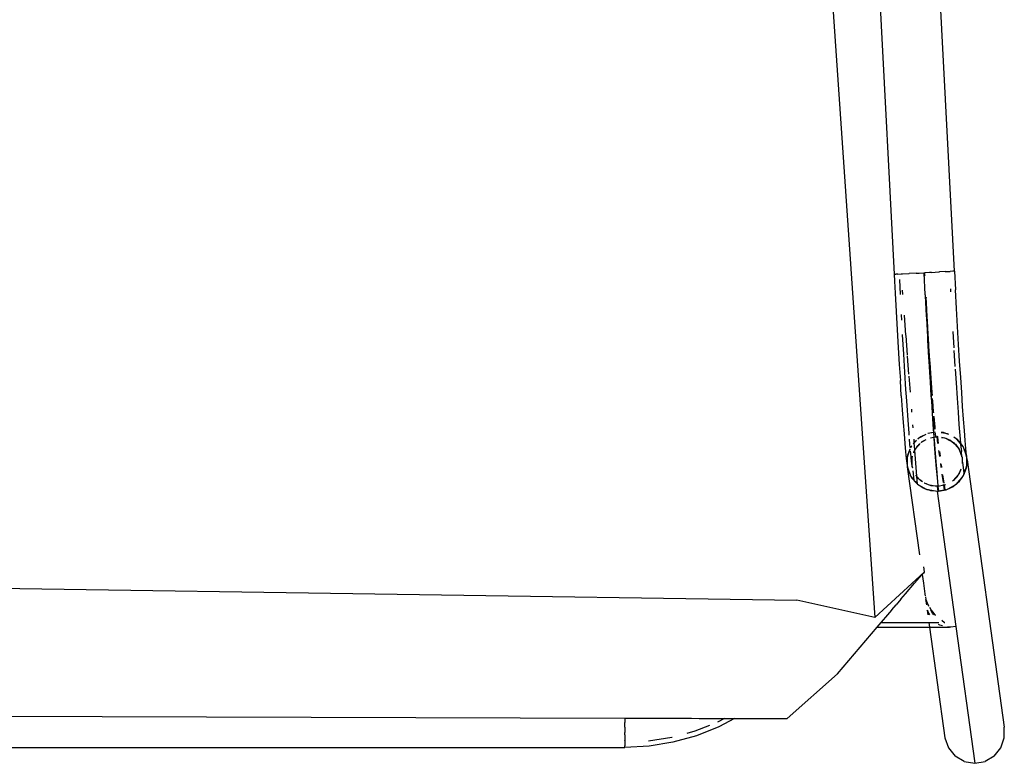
# Model space of a CAD drawing. Header units: millimetres. Extents: x 5678 to 25228, y 1791 to 30190.
# Tile 35 of 63: x 21088 to 21449, y 18213 to 18486. Entities that reach past the tile are written whole.
import ezdxf

# ---------------------------------------------------------------- set-up
doc = ezdxf.new("R2010")
doc.units = ezdxf.units.MM
doc.layers.add('furn', color=34, linetype='Continuous')

# ---------------------------------------------------------------- blocks, each defined once
blk = doc.blocks.new('ff')
for p, q in [((96737.76, 21002.24), (96735.26, 20999.17)), ((96737.76, 21002.24), (96741.15, 21004.24)), ((96745, 21004.94), (96741.15, 21004.24)), ((96748.87, 21004.24), (96745, 21004.94)), ((96752.06, 20953.95), (96745, 21004.94)), ((96748.87, 21004.24), (96752.27, 21002.24)), ((96754.81, 20999.17), (96752.27, 21002.24)), ((96735.26, 20999.17), (96733.94, 20995.41)), ((96756.17, 20995.41), (96754.81, 20999.17)), ((96857.61, 20997.07), (96866.55, 20998.53)), ((96866.55, 20998.53), (96875.6, 20999.02)), ((97327.25, 20999.08), (96875.6, 20999.08)), ((96875.6, 20999.08), (96875.6, 20999.02)), ((96875.6, 20999.02), (96875.6, 20998.4)), ((96875.6, 20998.23), (96875.6, 20998.4)), ((96875.6, 20996.61), (96875.6, 20998.23)), ((96733.94, 20995.41), (96733.97, 20991.4)), ((96761.87, 20954.2), (96756.17, 20995.41)), ((96840.46, 20991.3), (96848.88, 20994.65)), ((96848.88, 20994.65), (96857.61, 20997.07)), ((96857.89, 20995.28), (96858, 20995.31)), ((96858, 20995.31), (96866.69, 20996.73)), ((96875.6, 20996.61), (96875.6, 20996.46)), ((96875.6, 20994.26), (96875.6, 20996.46)), ((96875.6, 20994.26), (96875.6, 20993.44)), ((96747.78, 20891.79), (96733.97, 20991.4)), ((96834.61, 20988.21), (96840.46, 20991.3)), ((96843.99, 20990.78), (96849.45, 20992.95)), ((96849.45, 20992.95), (96852.48, 20993.79)), ((96875.6, 20991.4), (96875.6, 20993.44)), ((96875.6, 20991.4), (96875.6, 20989.76)), ((96814.98, 20988.27), (96796.19, 20971.54)), ((96834.61, 20988.21), (96814.98, 20988.27)), ((96836.19, 20988.2), (96834.61, 20988.21)), ((96837.61, 20988.2), (96836.19, 20988.2)), ((96838.42, 20988.2), (96837.61, 20988.2)), ((96838.42, 20988.2), (96841.02, 20989.57)), ((96841.57, 20988.19), (96838.42, 20988.2)), ((96843.82, 20988.18), (96841.57, 20988.19)), ((96845.28, 20988.17), (96843.82, 20988.18)), ((96847.83, 20988.17), (96845.28, 20988.17)), ((96850.74, 20988.16), (96847.83, 20988.17)), ((96852.14, 20988.15), (96850.74, 20988.16)), ((96853.78, 20988.15), (96852.14, 20988.15)), ((96857.05, 20988.14), (96853.78, 20988.15)), ((96859.34, 20988.13), (96857.05, 20988.14)), ((96862.43, 20988.12), (96859.34, 20988.13)), ((96867.57, 20988.1), (96862.43, 20988.12)), ((96868.25, 20988.1), (96867.57, 20988.1)), ((96872.77, 20988.09), (96868.25, 20988.1)), ((96875.6, 20988.08), (96872.77, 20988.09)), ((96875.6, 20988.24), (96875.6, 20989.76)), ((96875.6, 20988.24), (96875.6, 20988.08)), ((97181.53, 20987.1), (96875.6, 20988.08)), ((96796.19, 20971.54), (96781.41, 20954.2)), ((96752.06, 20953.95), (96753.92, 20954.15)), ((96759.05, 20903.41), (96752.06, 20953.95)), ((96753.92, 20954.15), (96754.34, 20954.2)), ((96755.79, 20954.2), (96754.34, 20954.2)), ((96754.34, 20954.2), (96755.02, 20954.06)), ((96757.41, 20954.2), (96755.79, 20954.2)), ((96756.96, 20953.66), (96757.47, 20953.56)), ((96758.92, 20954.2), (96757.41, 20954.2)), ((96760.06, 20954.2), (96758.92, 20954.2)), ((96761.03, 20954.2), (96760.06, 20954.2)), ((96761.52, 20954.2), (96761.03, 20954.2)), ((96761.87, 20954.2), (96761.52, 20954.2)), ((96762.13, 20952.37), (96761.87, 20954.2)), ((96781.41, 20954.2), (96761.87, 20954.2)), ((96781.41, 20954.2), (96779.87, 20952.39)), ((96756.22, 20952.37), (96756.12, 20952.41)), ((96757.31, 20951.51), (96756.22, 20952.37)), ((96757.47, 20953.56), (96758.03, 20953.45)), ((96758.03, 20953.45), (96758.5, 20953.1)), ((96758.43, 20952.39), (96758.39, 20952.36)), ((96758.51, 20952.37), (96758.43, 20952.39)), ((96759.17, 20952.39), (96758.51, 20952.37)), ((96760.28, 20952.39), (96759.17, 20952.39)), ((96759.17, 20952.36), (96759.17, 20952.39)), ((96761.28, 20952.39), (96760.28, 20952.39)), ((96760.28, 20952.35), (96760.28, 20952.39)), ((96761.75, 20952.37), (96761.28, 20952.39)), ((96761.29, 20952.35), (96761.28, 20952.39)), ((96762.13, 20952.37), (96761.75, 20952.37)), ((96779.87, 20952.39), (96762.13, 20952.37)), ((96782.22, 20950.56), (96763.88, 20933.61)), ((96779.77, 20952.27), (96777.44, 20949.54)), ((96779.85, 20952.37), (96779.77, 20952.27)), ((96779.87, 20952.39), (96779.85, 20952.37)), ((96816.27, 20458.83), (96782.22, 20950.56)), ((96782.22, 20950.56), (96811.35, 20944.1)), ((96759.82, 20949.54), (96759.65, 20949.67)), ((96760.74, 20948.41), (96759.82, 20949.54)), ((96760.26, 20949.54), (96760.69, 20948.89)), ((96760.69, 20948.89), (96761.42, 20947.76)), ((96761.27, 20947.76), (96760.74, 20948.41)), ((96761.92, 20946.64), (96761.27, 20947.76)), ((96762.21, 20948.88), (96761.88, 20949.54)), ((96762.05, 20949.54), (96762.16, 20949.26)), ((96762.11, 20946.4), (96762.18, 20946.21)), ((96762.16, 20949.26), (96762.64, 20948.04)), ((96762.46, 20948.37), (96762.21, 20948.88)), ((96762.62, 20947.76), (96762.46, 20948.37)), ((96762.76, 20947.76), (96762.52, 20949.54)), ((96762.64, 20948.04), (96762.7, 20947.76)), ((96775.89, 20947.72), (96774.27, 20945.83)), ((96775.92, 20947.76), (96775.89, 20947.72)), ((96777.44, 20949.54), (96775.92, 20947.76)), ((96762.4, 20945.83), (96762.18, 20946.21)), ((96762.71, 20945.04), (96762.4, 20945.83)), ((96762.5, 20945.83), (96762.65, 20945.5)), ((96762.65, 20945.5), (96762.89, 20944.94)), ((96763.19, 20943.79), (96762.71, 20945.04)), ((96762.89, 20944.94), (96763.19, 20943.79)), ((96763.31, 20943.79), (96763.03, 20945.83)), ((96763.39, 20942.8), (96763.19, 20943.79)), ((96772.51, 20943.76), (96770.78, 20941.73)), ((96772.51, 20943.76), (96774.27, 20945.83)), ((97393.5, 20935.29), (96811.35, 20944.1)), ((96763.59, 20941.8), (96763.49, 20942.52)), ((96763.6, 20941.73), (96763.59, 20941.8)), ((96763.6, 20941.69), (96763.6, 20941.73)), ((96764.14, 20937.79), (96763.6, 20941.69)), ((96770.78, 20941.73), (96767.42, 20937.79)), ((96764.6, 20934.53), (96764.14, 20937.79)), ((96767.42, 20937.79), (96764.64, 20934.53)), ((96763.88, 20933.61), (96763.77, 20933.51)), ((96763.77, 20933.51), (96763.92, 20931.59)), ((96763.88, 20933.61), (96764.14, 20933.95)), ((96764.14, 20933.95), (96764.6, 20934.48)), ((96764.6, 20934.53), (96764.64, 20934.53)), ((96764.6, 20934.48), (96764.6, 20934.53)), ((96770.15, 20894.36), (96765.62, 20927.13)), ((96754.67, 20902.43), (96752.27, 20901.05)), ((96754.67, 20902.43), (96752.95, 20901.62)), ((96755.38, 20902.76), (96754.67, 20902.43)), ((96755.19, 20902.72), (96754.67, 20902.43)), ((96755.38, 20902.76), (96755.19, 20902.72)), ((96755.62, 20902.87), (96755.38, 20902.76)), ((96755.56, 20902.79), (96755.38, 20902.76)), ((96758.51, 20903.4), (96755.62, 20902.87)), ((96756.07, 20902.88), (96755.62, 20902.8)), ((96756.31, 20902.92), (96756.07, 20902.88)), ((96756.07, 20902.88), (96756.3, 20901.19)), ((96758.52, 20903.32), (96756.31, 20902.92)), ((96756.31, 20902.92), (96756.54, 20901.23)), ((96758.52, 20903.32), (96758.51, 20903.4)), ((96758.81, 20903.37), (96758.51, 20903.4)), ((96758.81, 20903.37), (96758.52, 20903.32)), ((96758.73, 20901.62), (96758.52, 20903.32)), ((96759.05, 20903.41), (96758.81, 20903.37)), ((96759.05, 20901.65), (96758.81, 20903.37)), ((96759.67, 20903.31), (96758.81, 20903.37)), ((96759.67, 20903.31), (96759.05, 20903.41)), ((96761.45, 20903.17), (96759.67, 20903.31)), ((96762.35, 20902.86), (96759.67, 20903.31)), ((96762.35, 20902.86), (96761.45, 20903.17)), ((96763.37, 20902.51), (96762.35, 20902.86)), ((96762.9, 20902.77), (96762.35, 20902.86)), ((96763.37, 20902.51), (96762.9, 20902.77)), ((96764.22, 20902.21), (96763.37, 20902.51)), ((96765.78, 20901.16), (96763.37, 20902.51)), ((96765.78, 20901.16), (96764.22, 20902.21)), ((96751.43, 20900.36), (96749.69, 20898.31)), ((96750.7, 20899.75), (96749.69, 20898.31)), ((96751.43, 20900.36), (96750.7, 20899.75)), ((96751.2, 20897.38), (96752.51, 20898.92)), ((96752.27, 20901.05), (96751.43, 20900.36)), ((96751.8, 20900.79), (96751.43, 20900.36)), ((96751.6, 20898.06), (96752.51, 20898.92)), ((96752.27, 20901.05), (96751.8, 20900.79)), ((96752.95, 20901.62), (96752.27, 20901.05)), ((96752.51, 20898.92), (96753.2, 20899.59)), ((96752.51, 20898.92), (96752.96, 20899.44)), ((96752.96, 20899.44), (96753.2, 20899.59)), ((96753.2, 20899.59), (96753.28, 20899.63)), ((96755.84, 20901.06), (96755.95, 20901.12)), ((96755.95, 20901.12), (96756.3, 20901.19)), ((96756.3, 20901.19), (96756.54, 20901.23)), ((96756.3, 20901.19), (96756.34, 20900.89)), ((96756.41, 20900.41), (96756.83, 20897.35)), ((96756.54, 20901.23), (96758.6, 20901.63)), ((96756.54, 20901.23), (96756.58, 20900.93)), ((96756.68, 20900.22), (96757.11, 20897.09)), ((96758.6, 20901.63), (96758.73, 20901.62)), ((96758.64, 20901.3), (96758.6, 20901.63)), ((96758.73, 20901.62), (96758.85, 20901.61)), ((96758.77, 20901.32), (96758.73, 20901.62)), ((96759.05, 20898.5), (96758.77, 20901.32)), ((96758.85, 20901.61), (96759.05, 20901.65)), ((96758.85, 20901.61), (96759.71, 20901.53)), ((96759.17, 20896.36), (96758.95, 20898.57)), ((96759.05, 20901.65), (96759.71, 20901.53)), ((96759.37, 20894.96), (96759.05, 20898.5)), ((96759.71, 20901.53), (96761.85, 20901.18)), ((96759.71, 20901.53), (96761.28, 20901.4)), ((96761.28, 20901.4), (96761.85, 20901.18)), ((96761.85, 20901.18), (96762.84, 20900.79)), ((96761.85, 20901.18), (96762.29, 20901.11)), ((96762.29, 20901.11), (96762.84, 20900.79)), ((96762.84, 20900.79), (96763.16, 20900.62)), ((96762.84, 20900.79), (96763.78, 20900.43)), ((96763.78, 20900.43), (96763.84, 20900.39)), ((96764.49, 20899.89), (96765.14, 20899.51)), ((96764.49, 20899.89), (96765.42, 20899.18)), ((96765.14, 20899.51), (96765.42, 20899.18)), ((96765.42, 20899.18), (96765.9, 20898.81)), ((96765.42, 20899.18), (96766.55, 20897.93)), ((96766.3, 20900.87), (96765.78, 20901.16)), ((96765.9, 20898.81), (96766.55, 20897.93)), ((96766.32, 20900.84), (96766.3, 20900.87)), ((96766.32, 20900.84), (96766.32, 20900.79)), ((96766.32, 20900.79), (96766.55, 20897.93)), ((96766.42, 20900.73), (96766.32, 20900.79)), ((96766.63, 20900.59), (96766.42, 20900.73)), ((96767.24, 20899.78), (96766.42, 20900.73)), ((96768.53, 20898.4), (96766.63, 20900.59)), ((96767.65, 20899.31), (96767.24, 20899.78)), ((96768.13, 20895.84), (96767.65, 20899.31)), ((96768.67, 20898.12), (96767.65, 20899.31)), ((96748.88, 20896.76), (96748.01, 20894.4)), ((96749.02, 20897.38), (96748.03, 20894.66)), ((96749.2, 20897.63), (96748.88, 20896.76)), ((96748.88, 20896.76), (96749.45, 20892.62)), ((96749.2, 20897.63), (96749.02, 20897.38)), ((96749.69, 20898.31), (96749.2, 20897.63)), ((96749.28, 20897.84), (96749.2, 20897.63)), ((96749.69, 20898.31), (96749.28, 20897.84)), ((96750.13, 20895.27), (96750.25, 20895.77)), ((96750.21, 20895.25), (96750.65, 20896.45)), ((96750.25, 20895.77), (96750.65, 20896.45)), ((96750.65, 20896.45), (96751.2, 20897.38)), ((96750.65, 20896.45), (96750.84, 20896.96)), ((96750.84, 20896.96), (96751.2, 20897.38)), ((96751.2, 20897.38), (96751.6, 20898.06)), ((96759.29, 20895.04), (96759.17, 20896.36)), ((96759.51, 20892.48), (96759.3, 20894.94)), ((96759.72, 20890.73), (96759.37, 20894.96)), ((96766.55, 20897.93), (96766.55, 20897.87)), ((96766.55, 20897.87), (96767.32, 20888.09)), ((96766.55, 20897.87), (96767, 20897.35)), ((96767.01, 20897.3), (96767, 20897.35)), ((96768.05, 20894.9), (96768.12, 20894.83)), ((96768.12, 20894.83), (96768.35, 20894.19)), ((96768.67, 20898.12), (96768.53, 20898.4)), ((96769.03, 20897.38), (96768.67, 20898.12)), ((96768.81, 20897.95), (96768.67, 20898.12)), ((96769.03, 20897.38), (96768.81, 20897.95)), ((96769.79, 20895.8), (96769.03, 20897.38)), ((96769.96, 20894.88), (96769.03, 20897.38)), ((96769.96, 20894.88), (96769.79, 20895.8)), ((96770.15, 20893.83), (96769.96, 20894.88)), ((96770.15, 20894.36), (96769.96, 20894.88)), ((96747.94, 20893.64), (96747.78, 20891.79)), ((96747.78, 20891.79), (96747.94, 20890.93)), ((96747.78, 20891.79), (96747.94, 20890.48)), ((96748.01, 20894.4), (96747.94, 20893.64)), ((96748.01, 20894.4), (96747.94, 20894.23)), ((96747.94, 20894.23), (96747.94, 20893.64)), ((96747.94, 20893.64), (96747.94, 20890.93)), ((96748.03, 20894.66), (96748.01, 20894.4)), ((96749.72, 20891.12), (96749.63, 20892.95)), ((96749.72, 20891.12), (96749.72, 20893.06)), ((96757.21, 20894.59), (96757.38, 20893.43)), ((96757.45, 20894.63), (96757.67, 20893.09)), ((96759.65, 20890.81), (96759.51, 20892.48)), ((96768.35, 20894.19), (96768.29, 20894.65)), ((96768.35, 20894.19), (96768.35, 20894.11)), ((96768.37, 20894.04), (96768.35, 20894.11)), ((96768.37, 20894.04), (96768.37, 20893.96)), ((96768.37, 20893.96), (96768.59, 20892.19)), ((96768.37, 20893.96), (96768.37, 20893.63)), ((96768.37, 20893.63), (96768.48, 20891.55)), ((96768.37, 20893.63), (96768.37, 20891.15)), ((96768.48, 20891.55), (96768.37, 20891.15)), ((96768.59, 20892.19), (96768.86, 20889.43)), ((96770.15, 20893.83), (96770.15, 20894.36)), ((96770.31, 20892.97), (96770.15, 20893.83)), ((96770.15, 20891.11), (96770.15, 20893.83)), ((96770.15, 20891.11), (96770.31, 20892.97)), ((96770.53, 20891.18), (96770.31, 20892.97)), ((96770.78, 20888.74), (96770.53, 20891.18)), ((96747.94, 20890.93), (96748.14, 20889.88)), ((96747.94, 20890.93), (96747.94, 20890.48)), ((96747.94, 20890.48), (96747.94, 20890.4)), ((96747.94, 20890.4), (96747.96, 20890.35)), ((96747.96, 20890.35), (96748, 20889.99)), ((96747.96, 20890.35), (96748.14, 20889.88)), ((96748, 20889.99), (96748.25, 20887.55)), ((96748.14, 20889.88), (96748.3, 20888.96)), ((96748.14, 20889.88), (96749.07, 20887.38)), ((96748.25, 20887.55), (96748.53, 20884.49)), ((96748.3, 20888.96), (96749.07, 20887.38)), ((96749.71, 20890.74), (96749.72, 20891.12)), ((96749.71, 20890.74), (96749.72, 20890.71)), ((96749.74, 20890.65), (96749.72, 20890.71)), ((96749.75, 20890.57), (96749.74, 20890.65)), ((96750.63, 20888.08), (96749.75, 20890.57)), ((96749.75, 20890.57), (96749.98, 20888.65)), ((96750.77, 20887.88), (96749.75, 20890.57)), ((96750.24, 20885.99), (96749.98, 20888.65)), ((96750.77, 20887.88), (96750.63, 20888.08)), ((96751.28, 20887.19), (96750.77, 20887.88)), ((96750.84, 20887.7), (96750.77, 20887.88)), ((96751.28, 20887.19), (96750.84, 20887.7)), ((96757.79, 20890.41), (96758.04, 20888.61)), ((96758.03, 20890.45), (96758.34, 20888.2)), ((96759.89, 20887.83), (96759.66, 20890.72)), ((96760.09, 20885.85), (96759.72, 20890.73)), ((96760.03, 20885.93), (96759.89, 20887.83)), ((96767.32, 20888.09), (96766.89, 20887.38)), ((96767.25, 20887.79), (96766.89, 20887.38)), ((96767.32, 20887.99), (96767.25, 20887.79)), ((96767.44, 20888.3), (96767.32, 20887.99)), ((96767.44, 20888.3), (96767.32, 20888.09)), ((96767.32, 20888.09), (96767.32, 20887.99)), ((96767.32, 20887.99), (96767.53, 20885.4)), ((96767.74, 20889.11), (96767.44, 20888.3)), ((96767.76, 20888.85), (96767.44, 20888.3)), ((96768.37, 20891.15), (96768.19, 20890.53)), ((96768.19, 20890.53), (96768.21, 20890.47)), ((96768.37, 20890.83), (96768.21, 20890.47)), ((96768.21, 20890.47), (96768.23, 20890.42)), ((96768.37, 20891.15), (96768.37, 20890.83)), ((96768.86, 20889.43), (96768.95, 20888.49)), ((96769.17, 20887.89), (96770.09, 20890.35)), ((96769.21, 20887.78), (96770.06, 20890.1)), ((96770.06, 20890.1), (96770.09, 20890.35)), ((96770.09, 20890.35), (96770.15, 20891.11)), ((96770.09, 20890.35), (96770.15, 20890.53)), ((96770.15, 20890.53), (96770.15, 20891.11)), ((96771.05, 20885.67), (96770.78, 20888.74)), ((96748.53, 20884.49), (96748.83, 20880.83)), ((96749.07, 20887.38), (96749.42, 20886.64)), ((96749.07, 20887.38), (96749.28, 20886.8)), ((96749.28, 20886.8), (96749.42, 20886.64)), ((96749.42, 20886.64), (96749.56, 20886.36)), ((96749.42, 20886.64), (96750.27, 20885.65)), ((96749.56, 20886.36), (96750.28, 20885.52)), ((96750.27, 20885.65), (96750.24, 20885.99)), ((96750.28, 20885.52), (96750.27, 20885.65)), ((96750.27, 20885.65), (96751.68, 20884.02)), ((96750.28, 20885.52), (96751.46, 20884.17)), ((96750.54, 20882.63), (96750.28, 20885.52)), ((96752.19, 20885.94), (96751.28, 20887.19)), ((96752.67, 20885.58), (96751.28, 20887.19)), ((96751.46, 20884.17), (96751.68, 20884.02)), ((96751.68, 20884.02), (96752.32, 20883.59)), ((96751.68, 20884.02), (96751.8, 20883.88)), ((96751.8, 20883.88), (96752.32, 20883.59)), ((96752.67, 20885.58), (96752.19, 20885.94)), ((96753.52, 20884.93), (96752.67, 20885.58)), ((96752.96, 20885.24), (96752.67, 20885.58)), ((96753.52, 20884.93), (96752.96, 20885.24)), ((96754.31, 20884.33), (96753.52, 20884.93)), ((96754.51, 20884.39), (96753.52, 20884.93)), ((96754.37, 20884.3), (96754.31, 20884.33)), ((96755.25, 20883.96), (96754.51, 20884.39)), ((96755.25, 20883.96), (96754.52, 20884.25)), ((96756.25, 20883.58), (96755.25, 20883.96)), ((96755.81, 20883.65), (96755.25, 20883.96)), ((96758.46, 20885.59), (96758.79, 20883.19)), ((96758.7, 20885.63), (96759.04, 20883.16)), ((96760.23, 20883.32), (96760.04, 20885.84)), ((96760.28, 20883.33), (96760.09, 20885.85)), ((96764.85, 20885.15), (96763.13, 20884.17)), ((96764.54, 20884.86), (96763.13, 20884.14)), ((96764.85, 20885.15), (96764.54, 20884.86)), ((96764.91, 20885.21), (96764.85, 20885.15)), ((96764.93, 20885.2), (96764.85, 20885.15)), ((96765.58, 20885.84), (96765.39, 20885.66)), ((96765.58, 20885.84), (96765.41, 20885.63)), ((96766.89, 20887.38), (96765.58, 20885.84)), ((96766.49, 20886.69), (96765.58, 20885.84)), ((96765.83, 20883.71), (96766.18, 20884)), ((96765.83, 20883.71), (96766.22, 20883.93)), ((96766.89, 20887.38), (96766.49, 20886.69)), ((96766.75, 20884.47), (96767.53, 20885.4)), ((96766.75, 20884.47), (96767.39, 20885.01)), ((96767.39, 20885.01), (96767.54, 20885.22)), ((96767.53, 20885.4), (96767.98, 20885.95)), ((96767.53, 20885.4), (96767.54, 20885.22)), ((96767.54, 20885.22), (96767.99, 20885.86)), ((96767.54, 20885.22), (96767.63, 20884)), ((96768.45, 20886.51), (96768.59, 20886.66)), ((96768.58, 20886.69), (96768.89, 20887.13)), ((96768.58, 20886.69), (96768.81, 20886.92)), ((96768.59, 20886.66), (96768.58, 20886.69)), ((96768.81, 20886.92), (96768.89, 20887.13)), ((96768.89, 20887.13), (96768.95, 20887.28)), ((96768.89, 20887.13), (96768.98, 20887.25)), ((96769.07, 20887.17), (96769.17, 20885.94)), ((96769.17, 20885.94), (96769.33, 20883.99)), ((96771.35, 20882.01), (96771.05, 20885.67)), ((96748.83, 20880.83), (96749.15, 20876.61)), ((96750.87, 20878.6), (96750.54, 20882.63)), ((96752.32, 20883.59), (96752.84, 20883.3)), ((96752.32, 20883.59), (96752.8, 20883.27)), ((96754.66, 20882.27), (96755.19, 20881.99)), ((96754.66, 20882.27), (96755.75, 20881.89)), ((96755.19, 20881.99), (96755.75, 20881.89)), ((96755.75, 20881.89), (96756.65, 20881.58)), ((96755.75, 20881.89), (96757.46, 20881.61)), ((96756.25, 20883.58), (96755.81, 20883.65)), ((96757.33, 20883.4), (96756.25, 20883.58)), ((96756.81, 20883.36), (96756.25, 20883.58)), ((96756.65, 20881.58), (96757.47, 20881.52)), ((96757.34, 20883.31), (96756.81, 20883.36)), ((96758.79, 20883.19), (96758.63, 20883.2)), ((96758.79, 20883.19), (96758.64, 20883.18)), ((96759.05, 20883.11), (96758.79, 20883.19)), ((96759.04, 20883.16), (96758.79, 20883.19)), ((96758.79, 20883.19), (96758.83, 20882.89)), ((96759.04, 20883.16), (96759.05, 20883.11)), ((96759.24, 20883.15), (96759.04, 20883.16)), ((96759.24, 20883.15), (96759.05, 20883.11)), ((96760.23, 20883.32), (96759.24, 20883.15)), ((96759.5, 20883.12), (96759.24, 20883.15)), ((96760.23, 20883.27), (96759.5, 20883.12)), ((96759.5, 20883.12), (96759.68, 20881.6)), ((96759.71, 20880.25), (96759.8, 20879.54)), ((96759.76, 20881.47), (96760.35, 20881.58)), ((96759.81, 20881.4), (96760.36, 20881.5)), ((96759.82, 20880.26), (96759.98, 20878.62)), ((96760.28, 20883.33), (96760.23, 20883.32)), ((96760.23, 20883.27), (96760.23, 20883.32)), ((96760.28, 20883.28), (96760.23, 20883.27)), ((96760.29, 20882.47), (96760.23, 20883.27)), ((96761.46, 20883.54), (96760.28, 20883.33)), ((96761.48, 20883.51), (96760.28, 20883.28)), ((96760.28, 20883.28), (96760.28, 20883.33)), ((96760.4, 20881.59), (96760.28, 20883.28)), ((96760.35, 20881.58), (96760.29, 20882.47)), ((96760.35, 20881.58), (96760.4, 20881.59)), ((96760.36, 20881.5), (96760.35, 20881.58)), ((96760.36, 20881.5), (96760.41, 20881.51)), ((96760.43, 20880.45), (96760.36, 20881.5)), ((96760.4, 20881.59), (96762.41, 20881.95)), ((96760.41, 20881.51), (96760.4, 20881.59)), ((96760.41, 20881.51), (96762.44, 20881.88)), ((96760.49, 20880.36), (96760.41, 20881.51)), ((96760.72, 20876.44), (96760.44, 20880.36)), ((96760.91, 20874.33), (96760.49, 20880.36)), ((96763.27, 20882.26), (96765.83, 20883.71)), ((96763.27, 20882.26), (96765.14, 20883.13)), ((96765.14, 20883.13), (96765.83, 20883.71)), ((96769.45, 20882.55), (96769.51, 20881.76)), ((96769.51, 20881.76), (96769.87, 20876.93)), ((96771.68, 20877.79), (96771.35, 20882.01)), ((96749.15, 20876.61), (96749.49, 20871.87)), ((96751.21, 20873.94), (96750.87, 20878.6)), ((96759.8, 20879.54), (96760.05, 20876.99)), ((96759.98, 20878.62), (96760.25, 20875.43)), ((96760.05, 20876.99), (96760.17, 20875.57)), ((96767.96, 20879.81), (96768.05, 20878.7)), ((96769.87, 20876.93), (96770.26, 20871.5)), ((96772.02, 20873.05), (96771.68, 20877.79)), ((96751.58, 20868.71), (96751.21, 20873.94)), ((96760.29, 20874.24), (96760.33, 20873.72)), ((96760.33, 20873.72), (96760.64, 20869.79)), ((96760.35, 20874.25), (96760.59, 20871.21)), ((96760.85, 20874.41), (96760.72, 20876.44)), ((96761.16, 20869.81), (96760.86, 20874.32)), ((96761.16, 20869.81), (96760.91, 20874.33)), ((96768.42, 20873.95), (96768.5, 20872.85)), ((96772.38, 20867.83), (96772.02, 20873.05)), ((96749.49, 20871.87), (96749.85, 20866.65)), ((96760.59, 20871.21), (96760.76, 20868.86)), ((96760.64, 20869.79), (96760.7, 20868.96)), ((96761.29, 20867.89), (96761.16, 20869.81)), ((96761.34, 20867.8), (96761.16, 20869.81)), ((96770.26, 20871.5), (96770.48, 20868.27)), ((96749.85, 20866.65), (96750.22, 20861)), ((96751.97, 20862.97), (96751.58, 20868.71)), ((96760.79, 20867.73), (96760.97, 20865.25)), ((96760.84, 20867.74), (96760.93, 20866.53)), ((96760.93, 20866.53), (96761.29, 20861.29)), ((96761.62, 20862.66), (96761.29, 20867.8)), ((96761.62, 20862.66), (96761.34, 20867.8)), ((96769, 20866.53), (96769.47, 20860.54)), ((96770.48, 20868.27), (96770.66, 20865.53)), ((96770.66, 20865.53), (96771.07, 20859.09)), ((96772.38, 20867.83), (96772.75, 20862.18)), ((96752.3, 20857.85), (96751.97, 20862.97)), ((96760.97, 20865.25), (96761.33, 20860.15)), ((96761.78, 20860.84), (96761.62, 20862.66)), ((96773.13, 20856.16), (96772.75, 20862.18)), ((96750.22, 20861), (96750.61, 20854.98)), ((96761.29, 20861.29), (96761.67, 20855.53)), ((96761.33, 20860.15), (96761.69, 20854.56)), ((96762.09, 20855.07), (96761.78, 20860.84)), ((96769.52, 20859.79), (96770.05, 20853.1)), ((96771.07, 20859.09), (96771.5, 20852.26)), ((96750.61, 20854.98), (96750.99, 20848.65)), ((96752.37, 20856.77), (96752.36, 20856.92)), ((96752.73, 20851), (96752.37, 20856.77)), ((96761.67, 20855.53), (96761.69, 20854.56)), ((96761.69, 20854.56), (96762.06, 20849.34)), ((96762.22, 20853.51), (96762.09, 20855.07)), ((96773.52, 20849.83), (96773.13, 20856.16)), ((96762.57, 20847.11), (96762.22, 20853.51)), ((96770.08, 20852.71), (96770.63, 20845.35)), ((96771.5, 20852.26), (96771.92, 20845.09)), ((96750.99, 20848.65), (96751.38, 20842.05)), ((96753.15, 20843.86), (96752.79, 20849.99)), ((96762.06, 20849.34), (96762.07, 20848.55)), ((96762.07, 20848.55), (96762.45, 20842.8)), ((96762.67, 20845.89), (96762.57, 20847.11)), ((96773.91, 20843.23), (96773.52, 20849.83)), ((96763.04, 20838.88), (96762.67, 20845.89)), ((96770.66, 20845.25), (96771.24, 20837.78)), ((96771.92, 20845.09), (96771.93, 20844.93)), ((96751.38, 20842.05), (96751.77, 20835.26)), ((96762.45, 20842.8), (96762.45, 20842.2)), ((96762.45, 20842.2), (96762.84, 20836)), ((96774.29, 20836.44), (96773.91, 20843.23)), ((96763.12, 20838.04), (96763.04, 20838.88)), ((96763.5, 20830.46), (96763.12, 20838.04)), ((96772.24, 20839.58), (96772.35, 20837.68)), ((96772.35, 20837.68), (96772.35, 20837.55)), ((96774.68, 20829.52), (96774.29, 20836.44)), ((96751.77, 20835.26), (96752.15, 20828.34)), ((96762.84, 20836), (96762.83, 20835.59)), ((96762.83, 20835.59), (96763.08, 20831.14)), ((96754, 20828.83), (96753.99, 20829.01)), ((96754.05, 20827.91), (96754, 20828.83)), ((96763.12, 20831.05), (96763.08, 20831.14)), ((96763.52, 20830.12), (96763.5, 20830.46)), ((96763.56, 20830.03), (96763.52, 20830.12)), ((96763.95, 20822.04), (96763.56, 20830.03)), ((96771.84, 20830.1), (96771.97, 20828.38)), ((96773.06, 20824.51), (96772.77, 20830.03)), ((96774.91, 20825.07), (96774.68, 20829.52)), ((96752.52, 20821.35), (96752.15, 20828.34)), ((96775.05, 20822.53), (96774.91, 20825.07)), ((96752.52, 20821.35), (96753.2, 20821.38)), ((96752.52, 20821.35), (96771.67, 20455.96)), ((96753.2, 20821.38), (96754.13, 20821.43)), ((96755.15, 20821.49), (96754.13, 20821.43)), ((96755.97, 20821.53), (96755.15, 20821.49)), ((96755.97, 20821.53), (96758.15, 20821.64)), ((96758.33, 20821.65), (96758.15, 20821.64)), ((96761.07, 20821.8), (96758.33, 20821.65)), ((96761.07, 20821.8), (96761.83, 20821.84)), ((96761.83, 20821.84), (96763.58, 20821.93)), ((96763.52, 20823.07), (96763.56, 20822.98)), ((96763.56, 20822.98), (96763.61, 20821.93)), ((96763.56, 20822.98), (96763.58, 20821.93)), ((96763.61, 20821.93), (96763.58, 20821.93)), ((96763.96, 20821.95), (96763.61, 20821.93)), ((96763.96, 20821.95), (96763.95, 20822.04)), ((96763.99, 20821.95), (96763.95, 20822.04)), ((96763.99, 20821.95), (96763.96, 20821.95)), ((96765.74, 20822.04), (96763.99, 20821.95)), ((96766.9, 20822.1), (96765.74, 20822.04)), ((96766.9, 20822.1), (96769.42, 20822.23)), ((96769.6, 20822.24), (96769.42, 20822.23)), ((96771.9, 20822.36), (96769.6, 20822.24)), ((96772.41, 20822.39), (96771.9, 20822.36)), ((96773.64, 20822.46), (96772.41, 20822.39)), ((96773.64, 20822.46), (96774.37, 20822.49)), ((96775.05, 20822.53), (96774.37, 20822.49)), ((96780.41, 20720.23), (96775.05, 20822.53))]:
    blk.add_line(p, q)

msp = doc.modelspace()

# ---------------------------------------------------------------- block references
at = {"layer": 'furn', "xscale": 0.9837537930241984, "yscale": 0.9837537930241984, "zscale": 0.9837537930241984, "rotation": 180}
msp.add_blockref('ff', (116611.435, 38876.883, 0.495), dxfattribs=at)

doc.saveas('drawing.dxf')
